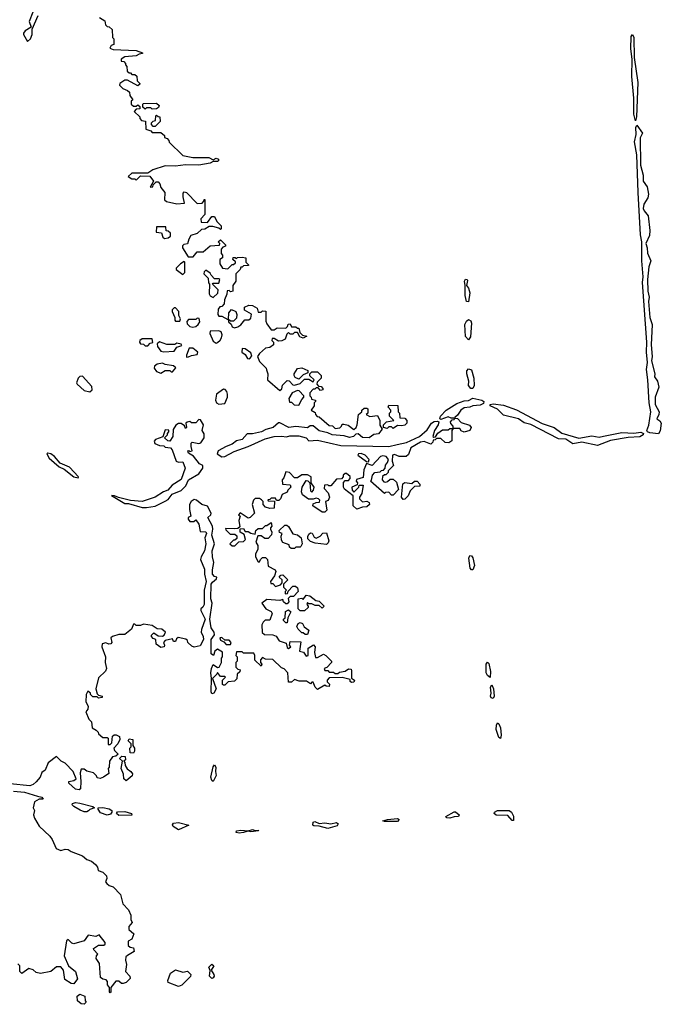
# Model space of a CAD drawing. Extents: x 2737958 to 2903317, y 894217 to 1030017.
# Tile 30 of 123: x 2803551 to 2807974, y 989270 to 996057. Entities that reach past the tile are written whole.
import ezdxf

# ---------------------------------------------------------------- set-up
doc = ezdxf.new("R2010")
doc.units = 0

msp = doc.modelspace()

# ---------------------------------------------------------------- linework, layer by layer
at = {"layer": '0CON05XD'}
for points in [[(2803641.1, 996108.9), (2803616.7, 996045), (2803630, 996005), (2803589.7, 995980.3), (2803577.5, 995965), (2803577.5, 995955), (2803605, 995907.5), (2803625.9, 995924.1), (2803636.2, 995955), (2803638.3, 995991.7), (2803677.5, 996085)], [(2804101.7, 996071.7), (2804138.3, 996048.3), (2804141.7, 996021.7), (2804155, 996010), (2804168.3, 996008.3), (2804188.3, 995988.3), (2804190, 995935), (2804200, 995925), (2804200, 995885), (2804181.7, 995878.3), (2804171.7, 995861.7), (2804195, 995852.5), (2804353.6, 995843.6), (2804398.3, 995828.3), (2804397, 995823), (2804375, 995820), (2804355, 995807.5), (2804275, 995800), (2804250, 995785), (2804251.7, 995771.7), (2804268.3, 995768.3), (2804280, 995755), (2804280, 995745), (2804290, 995735), (2804291.7, 995701.7), (2804305, 995690), (2804315, 995690), (2804325, 995680), (2804345, 995680), (2804358.3, 995668.3), (2804360, 995635), (2804378.3, 995618.3), (2804378.3, 995611.7), (2804365, 995600), (2804295, 995640), (2804275, 995640), (2804241.7, 995618.3), (2804240, 995605), (2804261.7, 995581.7), (2804295, 995570), (2804308.3, 995558.3), (2804310, 995535), (2804330, 995505), (2804320, 995495), (2804320, 995475), (2804335, 995460), (2804355, 995460), (2804365, 995470), (2804378.3, 995458.3), (2804378.3, 995441.7), (2804355, 995440), (2804340, 995425), (2804378.3, 995388.3), (2804380, 995375), (2804391.7, 995361.7), (2804418.3, 995358.3), (2804421.7, 995301.7), (2804455, 995290), (2804465, 995280), (2804525, 995280), (2804548.3, 995258.3), (2804550, 995245)], [(2807795, 995360), (2807783.6, 995405), (2807784, 995515), (2807771.1, 995665), (2807773.5, 995785), (2807762.7, 995855), (2807765, 995940), (2807775, 995954), (2807785.5, 995935), (2807787.1, 995797.1), (2807813.1, 995625), (2807802.3, 995387.7), (2807795, 995360)], [(2804465, 995440), (2804455, 995450), (2804425, 995450), (2804415, 995440), (2804400, 995455), (2804400, 995475), (2804405, 995480), (2804495, 995482.5), (2804512.5, 995465), (2804508.3, 995451.7), (2804495, 995442.5), (2804465, 995440)], [(2804485, 995320), (2804471.7, 995321.7), (2804460, 995335), (2804460, 995345), (2804471.7, 995358.3), (2804488.3, 995361.7), (2804490, 995395), (2804495, 995400), (2804505, 995390), (2804518.3, 995388.3), (2804520, 995355), (2804485, 995320)], [(2807955, 993202.5), (2807895, 993208.9), (2807878.8, 993215), (2807874.4, 993224.4), (2807887.7, 993262.3), (2807901.6, 993355), (2807890.8, 993415), (2807881.4, 993575), (2807871.3, 993645), (2807878.5, 993695), (2807871.4, 993765), (2807873.1, 993835), (2807844.8, 994245), (2807849.4, 994285), (2807838.6, 994395), (2807838.9, 994525), (2807830, 994575), (2807813.4, 994866.6), (2807804.7, 995125), (2807790, 995215), (2807800, 995265), (2807798.8, 995315), (2807805, 995330), (2807843.3, 995275), (2807827.7, 995242.3), (2807830, 995055), (2807848.1, 994985), (2807848.1, 994945), (2807875.7, 994905), (2807885.8, 994854.2), (2807880.3, 994829.7), (2807853.3, 994785), (2807848.5, 994755), (2807855, 994738.8), (2807884, 994705), (2807895.8, 994605), (2807891.3, 994568.7), (2807867.8, 994515), (2807876.7, 994485), (2807878.3, 994448.3), (2807902, 994395), (2807887, 994353), (2807878.2, 994265), (2807880, 994185), (2807891.2, 994145), (2807886.4, 994115), (2807895.8, 994005), (2807902.7, 993982.7), (2807910.6, 993955), (2807903.3, 993815), (2807910.9, 993735), (2807905.6, 993705), (2807928.8, 993615), (2807926.7, 993595), (2807946.7, 993565), (2807956.7, 993525), (2807931.9, 993455), (2807931.4, 993405), (2807959.2, 993355), (2807957.5, 993335), (2807943.3, 993305), (2807962.7, 993292.7), (2807973.8, 993275), (2807966.4, 993223.6), (2807955, 993202.5)], [(2804550, 995245), (2804568.3, 995238.3), (2804580, 995225), (2804581.7, 995211.7), (2804675, 995120), (2804745, 995107.5), (2804856.1, 995106.1), (2804885, 995090), (2804905, 995102.5), (2804922.5, 995095), (2804922.5, 995085), (2804915, 995080), (2804885, 995080), (2804865, 995068.8), (2804786.1, 995053.9), (2804695, 995056), (2804625, 995048), (2804555, 995048.8), (2804468.3, 995021.7), (2804435, 995000), (2804325, 995000), (2804300, 994975), (2804325, 994960), (2804345, 994960), (2804355, 994950), (2804385, 994980), (2804448.3, 994978.3), (2804472.5, 994945), (2804451.7, 994901.7), (2804470, 994905), (2804471.7, 994918.3), (2804491.7, 994938.3), (2804505, 994940), (2804516.7, 994926.7), (2804525, 994900), (2804552.5, 994865), (2804550, 994815), (2804563, 994803), (2804635, 994787.5), (2804688.3, 994791.7), (2804677, 994837), (2804678.3, 994861.7), (2804685, 994870), (2804700, 994865), (2804775, 994790), (2804808.3, 994791.7), (2804820, 994805), (2804821.7, 994818.3), (2804828.3, 994818.3), (2804827.5, 994715), (2804800, 994685), (2804801.7, 994661.7), (2804845, 994660), (2804875, 994700), (2804895, 994700), (2804910, 994665), (2804940, 994635), (2804940, 994615), (2804935, 994610), (2804925, 994620), (2804881.7, 994631.7), (2804858.3, 994631.7), (2804827, 994613), (2804805, 994610), (2804775, 994583.3), (2804730.7, 994569.3), (2804716.7, 994545), (2804708.3, 994511.7), (2804681.7, 994508.3), (2804672.5, 994497.5), (2804672.5, 994485), (2804713, 994423), (2804747, 994423), (2804775, 994457.5), (2804815, 994457.5), (2804865, 994498.8), (2804928.3, 994501.7), (2804930, 994515), (2804920, 994525), (2804935, 994540), (2804970, 994505), (2804970, 994495), (2804951.7, 994488.3), (2804940, 994475), (2804940, 994445), (2804950, 994435), (2804950, 994415), (2804930, 994405), (2804930, 994375), (2804950, 994345), (2804985, 994340), (2805015, 994370), (2805025, 994370), (2805038.3, 994381.7), (2805038.3, 994388.3), (2805020, 994405), (2805023, 994417), (2805037, 994417), (2805045, 994410), (2805053, 994417), (2805085, 994420), (2805110, 994415), (2805110, 994385), (2805128.3, 994368.3), (2805128.3, 994361.7), (2805095, 994360), (2805085, 994350), (2805075, 994350), (2805070, 994335), (2805040, 994305), (2805040, 994255), (2805020, 994225), (2805020, 994185), (2805005, 994180), (2804995, 994190), (2804981.7, 994188.3), (2804980, 994165), (2804962.5, 994125), (2804961.7, 994098.3), (2804945, 994080), (2804931.7, 994078.3), (2804918.3, 994061.7), (2804917.5, 994025), (2804923.6, 994013.6), (2804945, 994012.5), (2804985, 993990), (2804990, 993990), (2804993, 994037), (2805011.7, 994058.3), (2805040, 994045), (2805047.5, 994025), (2805045, 994000), (2805025, 993980), (2805005, 993980), (2804990, 993990), (2804990, 993975), (2805008.3, 993958.3), (2805015, 993940), (2805032.5, 993932.5), (2805055, 993940), (2805076.4, 993953.6), (2805103, 993987), (2805131.7, 993988.3), (2805145, 994000), (2805148.3, 994028.3), (2805100, 994055), (2805100, 994075), (2805131.7, 994088.3), (2805155, 994086.7), (2805188.3, 994068.3), (2805195, 994040), (2805215, 994040), (2805225, 994050), (2805248.3, 994048.3), (2805248.3, 993978.3), (2805255, 993960), (2805285, 993920), (2805305, 993920), (2805325, 993932.5), (2805385, 993930), (2805398.3, 993941.7), (2805401.7, 993958.3), (2805415, 993960), (2805425, 993940), (2805455, 993940), (2805465, 993930), (2805475, 993930), (2805481.7, 993901.7), (2805501.7, 993881.7), (2805530, 993875), (2805505, 993862.5), (2805481.7, 993871.7), (2805465, 993900), (2805445, 993900), (2805435, 993890), (2805415, 993890), (2805405, 993900), (2805391.7, 993888.3), (2805380, 993855), (2805357, 993843), (2805335, 993840), (2805305, 993860), (2805291.7, 993858.3), (2805290, 993845), (2805300, 993835), (2805300, 993815), (2805275, 993797.5), (2805245, 993792.5), (2805203.6, 993756.4), (2805190, 993735), (2805205, 993700), (2805250, 993655), (2805253, 993643), (2805262.5, 993615), (2805260, 993575), (2805345, 993500), (2805357, 993513), (2805362.5, 993537.5), (2805395, 993570), (2805408.3, 993568.3), (2805435, 993540), (2805445, 993537.5), (2805485, 993550), (2805515, 993580), (2805545, 993580), (2805575, 993560), (2805580, 993575), (2805551.7, 993601.7), (2805550, 993615), (2805565, 993630), (2805605, 993630), (2805630, 993605), (2805630, 993585), (2805601.7, 993558.3), (2805600, 993545), (2805611.7, 993531.7), (2805628.3, 993528.3), (2805640, 993515), (2805640, 993505), (2805625, 993500), (2805608.3, 993518.3), (2805595, 993520), (2805585, 993510), (2805575, 993510), (2805550, 993485), (2805550, 993465), (2805560, 993455), (2805561.7, 993441.7), (2805590, 993435), (2805590, 993425), (2805580, 993415), (2805580, 993395), (2805560, 993365), (2805588.3, 993348.3), (2805590, 993335), (2805601.7, 993321.7), (2805615, 993320), (2805685, 993260), (2805708.3, 993258.3), (2805725, 993240), (2805757, 993243), (2805770, 993255), (2805775, 993270), (2805785, 993270), (2805815, 993262.5), (2805855, 993232.5), (2805870, 993245), (2805877.5, 993265), (2805887.5, 993335), (2805910, 993355), (2805910, 993365), (2805925, 993380), (2805945, 993380), (2805950, 993375), (2805950, 993345), (2805940, 993335), (2805965, 993322.5), (2806018.3, 993328.3), (2806032.5, 993295), (2806033, 993263), (2806050, 993235), (2806025, 993203.3), (2805993, 993197), (2805960, 993175), (2805915, 993176.7), (2805885, 993203.3), (2805869.3, 993200.7), (2805852.5, 993185), (2805825, 993178), (2805787.7, 993187.7), (2805705, 993194.3), (2805675, 993208.8), (2805615, 993223.8), (2805575, 993257.5), (2805553, 993257), (2805535, 993243.8), (2805455, 993253.8), (2805406.1, 993246.1), (2805345, 993277.5), (2805335, 993277.5), (2805297.5, 993245), (2805248.3, 993231.7), (2805217.5, 993215), (2805155, 993201.2), (2805118.3, 993201.7), (2805085, 993163.8), (2805045, 993153.8), (2805015, 993130.8), (2804974, 993116), (2804920, 993085), (2804913.3, 993063.3), (2804945, 993044.4), (2804965, 993045.6), (2805029.1, 993080.9), (2805125.3, 993114.7), (2805242.4, 993167.6), (2805305.4, 993184.6), (2805356.7, 993186.7), (2805389.2, 993180.8), (2805412.4, 993187.6), (2805475, 993188.9), (2805525, 993174.3), (2805545, 993153.8), (2805605, 993159.2), (2805765, 993121.8), (2806095, 993115.9), (2806152.3, 993127.7), (2806216.3, 993143.7), (2806306.4, 993183.6), (2806359, 993231), (2806388.9, 993275), (2806407.1, 993287.1), (2806430.7, 993290.7), (2806440, 993285), (2806436.2, 993263.8), (2806410, 993225), (2806400, 993185), (2806405, 993180), (2806418.3, 993181.7), (2806433.6, 993206.4), (2806465, 993230), (2806505, 993230), (2806515, 993240), (2806540, 993240), (2806540, 993255), (2806523, 993273), (2806520, 993285), (2806531.7, 993298.3), (2806545, 993300), (2806550, 993310), (2806525, 993310), (2806505, 993318.8), (2806455, 993300), (2806447.5, 993305), (2806452.5, 993325), (2806490.6, 993365), (2806565, 993412.2), (2806615, 993428.7), (2806645, 993431.5), (2806675, 993448.8), (2806735.8, 993435), (2806750.8, 993425), (2806748.7, 993411.3), (2806725, 993399.4), (2806675, 993395.6), (2806655, 993386), (2806615, 993382), (2806591.2, 993365), (2806569.3, 993330.7), (2806550, 993315), (2806550, 993310), (2806568.3, 993308.3), (2806595, 993280), (2806651.7, 993261.7), (2806663.3, 993245), (2806653.9, 993226.1), (2806615, 993213.3), (2806593.6, 993223.6), (2806585, 993240), (2806540, 993240), (2806530, 993225), (2806530, 993155), (2806509.3, 993140.7), (2806483, 993143), (2806455, 993170), (2806425, 993170), (2806415, 993160), (2806401.7, 993158.3), (2806400, 993145), (2806385, 993130), (2806339.2, 993149.2), (2806314.6, 993145.4), (2806246.2, 993105), (2806230.7, 993059.3), (2806215, 993046.7), (2806167, 993047), (2806135, 993060), (2806120, 993055), (2806117.5, 993015), (2806127, 992983), (2806091.7, 992948.3), (2806090, 992935), (2806075, 992920), (2806065, 992920), (2806051.7, 992908.3), (2806050, 992885), (2806061.7, 992871.7), (2806075, 992870), (2806087, 992873), (2806105, 992890), (2806125, 992890), (2806148.3, 992868.3), (2806161.7, 992818.3), (2806125, 992780), (2806115, 992780), (2806095, 992800), (2806073, 992797), (2806065, 992790), (2805970, 992875), (2805977, 992883), (2805983.3, 992916.7), (2806000, 992935), (2806035, 992940), (2806045, 992950), (2806058.3, 992951.7), (2806070, 992965), (2806073, 992987), (2806087.5, 993005), (2806092.5, 993025), (2806076.2, 993046.2), (2806055, 993051.2), (2806037.5, 993045), (2805980, 992985), (2805941.7, 992998.3), (2805922.5, 992955), (2805918.3, 992901.7), (2805871.7, 992888.3), (2805870, 992875), (2805880, 992865), (2805878.3, 992851.7), (2805840, 992835), (2805843, 992813), (2805855, 992800), (2805890, 992835), (2805891.7, 992848.3), (2805918.3, 992848.3), (2805909.3, 992790.7), (2805892.5, 992765), (2805892.5, 992755), (2805915, 992732.5), (2805945, 992737.5), (2805959.3, 992729.3), (2805962.5, 992715), (2805945, 992700), (2805915, 992697.5), (2805875, 992682.5), (2805850, 992705), (2805850, 992775), (2805790.7, 992820.7), (2805782.5, 992835), (2805782.5, 992867.5), (2805795, 992880), (2805818.3, 992881.7), (2805830, 992895), (2805828.3, 992908.3), (2805805, 992930), (2805795, 992930), (2805781.7, 992918.3), (2805780, 992905), (2805768.3, 992891.7), (2805735, 992890), (2805697, 992843), (2805683, 992843), (2805675, 992850), (2805651.7, 992848.3), (2805650, 992825), (2805677.5, 992795)], [(2804548.3, 994548.3), (2804575, 994552.5), (2804590, 994565), (2804590, 994585), (2804575, 994600), (2804561.7, 994601.7), (2804558.3, 994628.3), (2804495, 994630), (2804491.7, 994591.7), (2804528.3, 994588.3), (2804538.3, 994558.3), (2804548.3, 994548.3)], [(2804675, 994300), (2804690, 994315), (2804690, 994385), (2804685, 994390), (2804660, 994375), (2804630, 994345), (2804630, 994335), (2804675, 994300)], [(2804885, 994142.5), (2804917, 994173), (2804920, 994195), (2804880, 994235), (2804885, 994240), (2804925, 994240), (2804930, 994265), (2804925, 994270), (2804895, 994270), (2804870, 994295), (2804865, 994310), (2804835, 994330), (2804821.7, 994318.3), (2804820, 994305), (2804850, 994275), (2804853, 994243), (2804860, 994235), (2804858.3, 994168.3), (2804863.6, 994153.6), (2804885, 994142.5)], [(2806645, 994111.2), (2806630, 994115), (2806620.8, 994155), (2806622.5, 994225), (2806616.7, 994255), (2806625, 994267.5), (2806635, 994266.7), (2806638.3, 994258.3), (2806630, 994225), (2806645, 994206.7), (2806654.3, 994175), (2806645, 994111.2)], [(2804655, 993980), (2804660, 993995), (2804648.3, 994018.3), (2804647.5, 994045), (2804625, 994070), (2804615, 994070), (2804603, 994057), (2804602.5, 994045), (2804620, 994005), (2804620, 993985), (2804625, 993980), (2804655, 993980)], [(2804745, 993937.5), (2804765, 993942.5), (2804782.5, 993955), (2804792.5, 993975), (2804788.3, 993998.3), (2804775, 994000), (2804765, 993990), (2804715, 993990), (2804703, 993977), (2804705, 993960), (2804725, 993942.5), (2804745, 993937.5)], [(2806645, 993850), (2806623.9, 993873.9), (2806620, 993955), (2806630.6, 993979.4), (2806645, 993991.2), (2806660.3, 993980.3), (2806665.7, 993965), (2806659.4, 993870.6), (2806645, 993850)], [(2804905, 993827.5), (2804915, 993832.5), (2804933, 993847), (2804942.5, 993865), (2804947.5, 993885), (2804940, 993905), (2804925, 993912.5), (2804865, 993910), (2804862.5, 993895), (2804885, 993840), (2804905, 993827.5)], [(2804435, 993810), (2804451.7, 993828.3), (2804468.3, 993831.7), (2804465, 993857.5), (2804395, 993857.5), (2804380, 993845), (2804377.5, 993835), (2804385, 993822.5), (2804405, 993820), (2804415, 993810), (2804435, 993810)], [(2804545, 993767.5), (2804615, 993772.5), (2804635, 993800), (2804668.3, 993811.7), (2804665, 993820), (2804635, 993827.5), (2804621.7, 993818.3), (2804565, 993817.5), (2804515, 993836.7), (2804498.3, 993821.7), (2804500, 993805), (2804525, 993772.5), (2804545, 993767.5)], [(2804701.7, 993731.7), (2804715, 993732.5), (2804735, 993742.5), (2804775, 993750), (2804780, 993765), (2804745, 993792.5), (2804718.3, 993791.7), (2804700, 993745), (2804701.7, 993731.7)], [(2805135, 993720), (2805151.7, 993738.3), (2805145, 993760), (2805105, 993787.5), (2805085, 993790), (2805082.5, 993765), (2805105, 993750), (2805121.7, 993721.7), (2805135, 993720)], [(2804525, 993620), (2804555, 993640), (2804585, 993640), (2804595, 993630), (2804605, 993630), (2804627, 993657), (2804611.7, 993671.7), (2804555, 993680), (2804535, 993690), (2804498.3, 993681.7), (2804480.7, 993669.3), (2804477.5, 993655), (2804495, 993632.5), (2804525, 993620)], [(2805475, 993580), (2805450.7, 993590.7), (2805442.5, 993605), (2805442.5, 993615), (2805467, 993653), (2805496.4, 993656.4), (2805538.3, 993638.3), (2805538.3, 993621.7), (2805505, 993610), (2805475, 993580)], [(2806675, 993514.4), (2806661.2, 993515), (2806645.8, 993535), (2806646.2, 993565), (2806633.3, 993615), (2806633.6, 993636.4), (2806645, 993650), (2806665, 993643.8), (2806680.9, 993585), (2806683.3, 993535), (2806675, 993514.4)], [(2804035, 993492.5), (2804050, 993505), (2804048.3, 993528.3), (2803985, 993600), (2803965, 993597.5), (2803953.8, 993586.2), (2803942.5, 993555), (2803947.5, 993545), (2803995, 993500), (2804035, 993492.5)], [(2804925, 993407.5), (2804965, 993412.5), (2804982.5, 993455), (2804982.5, 993475), (2804980, 993495), (2804968.3, 993508.3), (2804955, 993510), (2804907.5, 993475), (2804900, 993435), (2804907, 993417), (2804925, 993407.5)], [(2805475, 993400), (2805495, 993440), (2805510, 993455), (2805510, 993465), (2805478.3, 993498.3), (2805465, 993500), (2805430, 993485), (2805407.5, 993445), (2805411.7, 993421.7), (2805425, 993420), (2805443, 993403), (2805475, 993400)], [(2806125, 993240), (2806115, 993250), (2806095, 993250), (2806085, 993240), (2806060, 993245), (2806060, 993265), (2806080, 993285), (2806130, 993295), (2806100, 993325), (2806100, 993345), (2806110, 993355), (2806110, 993365), (2806090, 993385), (2806095, 993400), (2806158.3, 993398.3), (2806160, 993355), (2806170, 993345), (2806171.7, 993311.7), (2806205, 993310), (2806220, 993295), (2806220, 993275), (2806207, 993263), (2806185, 993257.5), (2806155, 993260), (2806125, 993240)], [(2807535, 993122.5), (2807425, 993144.2), (2807365, 993134.2), (2807315.5, 993165.5), (2807265, 993167.8), (2807075, 993265.6), (2807028.7, 993278.7), (2806990, 993305), (2806885, 993332), (2806845, 993371.9), (2806793.3, 993395), (2806793.3, 993405), (2806815, 993408.9), (2806885, 993399.4), (2806975, 993367.8), (2807152.6, 993272.6), (2807235.6, 993245.6), (2807288, 993208), (2807405, 993173.3), (2807495, 993188.1), (2807545, 993179.6), (2807575, 993185.3), (2807702.2, 993212.2), (2807785, 993207.5), (2807833.6, 993213.6), (2807850.8, 993205), (2807849.2, 993195), (2807825, 993182.2), (2807745, 993177.5), (2807622.7, 993157.3), (2807535, 993122.5)], [(2804425, 992693.6), (2804485, 992703.6), (2804555, 992737.1), (2804575, 992750), (2804603.1, 992786.9), (2804665, 992811.5), (2804697.5, 992845), (2804714.5, 992885.5), (2804785, 992927.5), (2804814, 992965), (2804812.5, 992985), (2804790, 992995), (2804748.3, 993048.3), (2804715, 993070), (2804710, 993085), (2804717, 993087), (2804725, 993080), (2804740, 993085), (2804732.5, 993115), (2804733, 993137), (2804740, 993145), (2804785, 993136.2), (2804800, 993140), (2804822.5, 993175), (2804821.7, 993201.7), (2804810, 993225), (2804817.5, 993265), (2804798.3, 993298.3), (2804785, 993300), (2804765, 993277.5), (2804735, 993277.5), (2804725, 993286.7), (2804705, 993282.5), (2804697.5, 993275), (2804700, 993245), (2804695, 993240), (2804688.3, 993258.3), (2804665, 993272.5), (2804645, 993272.5), (2804627, 993263), (2804608.3, 993231.7), (2804607, 993183), (2804585, 993152.5), (2804573, 993153), (2804550, 993175), (2804570, 993195), (2804570, 993205), (2804580, 993215), (2804578.3, 993228.3), (2804555, 993230), (2804538.3, 993181.7), (2804487, 993163), (2804478.3, 993151.7), (2804482.5, 993135), (2804515, 993122.5), (2804545, 993120), (2804555, 993110), (2804590, 993105), (2804601.7, 993091.7), (2804630, 993015), (2804645, 993007.5), (2804675, 993010), (2804692.5, 992965), (2804663.2, 992886.8), (2804602.1, 992847.9), (2804573.3, 992815), (2804541.7, 992801.7), (2804485, 992766), (2804395, 992735.7), (2804313.9, 992743.9), (2804233, 992763), (2804205, 992775.8), (2804183, 992777), (2804275, 992722.5), (2804301.2, 992721.2), (2804395, 992693.6), (2804425, 992693.6)], [(2803955, 992900), (2803956.7, 992905), (2803895, 992972), (2803829.1, 992999.1), (2803792, 993045), (2803765.5, 993065.5), (2803745, 993070), (2803737.5, 993065), (2803755, 993034.3), (2803824, 992975), (2803858.2, 992958.2), (2803925, 992906), (2803955, 992900)], [(2805955, 993010), (2805960, 993025), (2805932.5, 993055), (2805905, 993066.9), (2805887.5, 993065), (2805882.5, 993055), (2805941.7, 993011.7), (2805955, 993010)], [(2805677.5, 992795), (2805687.5, 992765), (2805676.4, 992743.6), (2805660, 992735), (2805667.5, 992675), (2805655, 992662.5), (2805635, 992662.5), (2805572.5, 992705), (2805575, 992720), (2805595, 992730), (2805618.3, 992731.7), (2805620, 992745), (2805610, 992755), (2805595, 992760), (2805575, 992752.5), (2805543, 992753), (2805501.7, 992781.7), (2805493, 992803), (2805497.5, 992835), (2805525, 992880), (2805538.3, 992878.3), (2805550, 992865), (2805555, 992810), (2805565, 992800), (2805577, 992813), (2805580, 992835), (2805560, 992865), (2805560, 992905), (2805535, 992920), (2805495, 992920), (2805465, 992900), (2805445, 992900), (2805410, 992935), (2805385, 992940), (2805371.7, 992898.3), (2805360, 992885), (2805362.5, 992855), (2805415, 992850), (2805420, 992835), (2805400, 992815), (2805395, 992800), (2805360, 992785), (2805350, 992755), (2805338.3, 992741.7), (2805321.7, 992741.7), (2805315, 992760), (2805285, 992760), (2805275, 992750), (2805261.7, 992748.3), (2805265, 992740), (2805308.3, 992738.3), (2805305, 992690), (2805275, 992687.5), (2805245, 992697.5), (2805230, 992715), (2805230, 992735), (2805218.3, 992748.3), (2805205, 992757.5), (2805175, 992757.5), (2805162.5, 992745), (2805152.5, 992715), (2805170, 992655), (2805140, 992625), (2805125, 992620), (2805071.7, 992658.3), (2805060, 992645), (2805070, 992635), (2805062.5, 992605), (2805068.3, 992561.7), (2805055, 992550), (2805035, 992547.5), (2804970, 992550), (2804971.7, 992541.7), (2805001.7, 992511.7), (2805035, 992510), (2805048.3, 992498.3), (2805048.3, 992481.7), (2805035, 992470), (2805025, 992470), (2805000, 992445), (2805015, 992430), (2805035, 992430), (2805061.7, 992458.3), (2805095, 992460), (2805107, 992473), (2805098.3, 992508.3), (2805070, 992525), (2805071.7, 992548.3), (2805095, 992550), (2805105, 992530), (2805125, 992530), (2805145, 992517.5), (2805175, 992510), (2805180, 992535), (2805195, 992550), (2805225, 992550), (2805245, 992570), (2805255, 992570), (2805285, 992590), (2805290, 992565), (2805280, 992555), (2805280, 992545), (2805290, 992525), (2805287.5, 992505), (2805265, 992480), (2805241.7, 992481.7), (2805215, 992500), (2805191.7, 992498.3), (2805180, 992455), (2805191.7, 992431.7), (2805192.5, 992405), (2805177.5, 992375), (2805177.5, 992355), (2805195, 992320), (2805205, 992320), (2805210, 992335), (2805225, 992350), (2805245, 992350), (2805260, 992335), (2805265, 992290), (2805312.5, 992265), (2805317, 992253), (2805307, 992223), (2805280, 992185), (2805281.7, 992171.7), (2805295, 992170), (2805315, 992150), (2805348.3, 992161.7), (2805360, 992175), (2805360, 992195), (2805340, 992215), (2805351.7, 992228.3), (2805365, 992230), (2805400, 992195), (2805370, 992165), (2805370, 992145), (2805390, 992125), (2805380, 992115), (2805380, 992100), (2805398.3, 992101.7), (2805401.7, 992118.3), (2805435, 992152.5), (2805451.7, 992151.7), (2805465, 992140), (2805470, 992115), (2805438.3, 992081.7), (2805415, 992080), (2805401.7, 992068.3), (2805407.5, 992045), (2805395, 992030), (2805385, 992030), (2805370, 992045), (2805365, 992060), (2805345, 992052.5), (2805255, 992060), (2805220, 992035), (2805247.5, 991995), (2805285, 991977.5), (2805292.5, 991965), (2805275, 991917.5), (2805243, 991917), (2805230, 991905), (2805220, 991885), (2805223, 991833), (2805238.3, 991818.3), (2805295, 991817.5), (2805318.3, 991808.3), (2805340, 991775), (2805388.3, 991758.3), (2805395, 991730), (2805405, 991722.5), (2805420, 991735), (2805410, 991745), (2805415, 991770), (2805488.3, 991768.3), (2805480, 991705), (2805508.3, 991698.3), (2805525, 991670), (2805540, 991675), (2805540, 991725), (2805577, 991747), (2805587.5, 991735), (2805582.5, 991695), (2805590, 991660), (2805605, 991660), (2805645, 991682.5), (2805662.5, 991675), (2805700, 991635), (2805700, 991625), (2805668.3, 991591.7), (2805650, 991585), (2805655, 991570), (2805675, 991570), (2805685, 991560), (2805715, 991560), (2805725, 991550), (2805745, 991550), (2805755, 991560), (2805795, 991567.5), (2805818.3, 991581.7), (2805835, 991580), (2805839.3, 991569.3), (2805838.3, 991518.3), (2805860, 991505), (2805855, 991490), (2805838.3, 991488.3), (2805830, 991495), (2805828.3, 991508.3), (2805775, 991522.5), (2805685, 991520), (2805670, 991505), (2805671.7, 991491.7), (2805687, 991477), (2805685, 991460), (2805663, 991463), (2805655, 991470), (2805605, 991440), (2805587.5, 991455), (2805575, 991490), (2805565, 991490), (2805555, 991480), (2805527, 991497), (2805478.3, 991498.3), (2805445, 991510), (2805425, 991490), (2805405, 991490), (2805400, 991555), (2805375, 991582.5), (2805355, 991590), (2805295, 991647.5), (2805245, 991650), (2805225, 991660), (2805210, 991645), (2805210, 991625), (2805220, 991615), (2805215, 991600), (2805171.7, 991641.7), (2805172.5, 991675), (2805165, 991690), (2805095, 991690), (2805085, 991700), (2805045, 991700), (2805040, 991675), (2805050, 991665), (2805050, 991635), (2805040, 991625), (2805040, 991595), (2805055, 991580), (2805070, 991575), (2805068.3, 991561.7), (2805050, 991545), (2805047, 991513), (2805031.7, 991498.3), (2804988.3, 991491.7), (2804965, 991470), (2804955, 991470), (2804950, 991475), (2804950, 991505), (2804970, 991525), (2804965, 991530), (2804935, 991530), (2804915, 991557.5), (2804910, 991545), (2804880, 991515), (2804906.2, 991445), (2804890, 991415), (2804875, 991410), (2804870.5, 991425), (2804874.4, 991515), (2804868.5, 991555), (2804872.7, 991585), (2804885, 991612.5), (2804915, 991592.5), (2804926.4, 991593.6), (2804942.5, 991625), (2804942.5, 991655), (2804950, 991665), (2804948.3, 991698.3), (2804915, 991717.5), (2804896.7, 991705), (2804886.7, 991673.3), (2804871.9, 991685), (2804870, 991785), (2804894.3, 991815.7), (2804892.5, 991835), (2804884.2, 991845), (2804870.5, 991865), (2804861.5, 991925), (2804878.6, 992035), (2804869.5, 992065), (2804871.5, 992165), (2804879.4, 992180.6), (2804908.3, 992201.7), (2804910, 992215), (2804895, 992220), (2804880.6, 992235), (2804879.6, 992265), (2804890, 992315), (2804879.6, 992355), (2804878.9, 992395), (2804893.3, 992445), (2804876.4, 992503.6), (2804883.3, 992545), (2804880, 992565), (2804848.8, 992625), (2804868.8, 992645), (2804870.8, 992655), (2804845, 992704), (2804805.8, 992715.8), (2804770, 992745), (2804755, 992749.2), (2804733.8, 992736.2), (2804721.9, 992715), (2804721.2, 992681.2), (2804730, 992635), (2804712.5, 992625), (2804713, 992613), (2804725, 992597.5), (2804751.7, 992598.3), (2804765, 992610), (2804785, 992580), (2804795, 992530), (2804835, 992526.7), (2804840, 992515), (2804826.7, 992485), (2804833.3, 992445), (2804826.2, 992395), (2804802.5, 992355), (2804797.5, 992335), (2804825, 992270), (2804824, 992235), (2804835.6, 992185), (2804822.5, 992125), (2804823.6, 992026.4), (2804813.6, 992006.4), (2804800, 991995), (2804800, 991985), (2804830, 991925), (2804803.6, 991853.6), (2804802.5, 991835), (2804816, 991805), (2804817.5, 991785), (2804795, 991740), (2804755, 991732.5), (2804738.3, 991738.3), (2804710, 991765), (2804708.3, 991778.3), (2804697, 991787), (2804642.5, 991797.5), (2804631.7, 991788.3), (2804625, 991770), (2804611.7, 991771.7), (2804605, 991790), (2804553, 991777), (2804542.5, 991765), (2804550, 991745), (2804547, 991733), (2804525, 991730), (2804491.7, 991751.7), (2804490, 991785), (2804471.7, 991791.7), (2804460, 991805), (2804460, 991815), (2804475, 991830), (2804505, 991810), (2804535, 991807.5), (2804547.5, 991815), (2804556.1, 991836.1), (2804530, 991855), (2804498.3, 991858.3), (2804465, 991880), (2804405, 991890), (2804385, 991880), (2804355, 991880), (2804345, 991890), (2804335, 991890), (2804323, 991857), (2804275, 991820), (2804235, 991820), (2804190, 991805), (2804180, 991795), (2804187.5, 991765), (2804180, 991755), (2804165, 991752.5), (2804145, 991762.5), (2804120, 991755), (2804116.7, 991735), (2804142.5, 991665), (2804140, 991625), (2804150, 991585), (2804143, 991567), (2804095, 991520), (2804076.7, 991445), (2804085, 991410), (2804095, 991400), (2804120, 991395), (2804120, 991385), (2804095, 991380), (2804085, 991390), (2804055, 991390), (2804040, 991405), (2804040, 991415), (2804021.7, 991428.3), (2804010, 991405), (2804007.5, 991355), (2804022.5, 991325), (2804020, 991305), (2804007.5, 991285), (2804027.5, 991235), (2804047, 991217), (2804050, 991175), (2804078.8, 991158.8), (2804092.5, 991145), (2804093.6, 991133.6), (2804125, 991110), (2804155, 991110), (2804160, 991105), (2804161.7, 991061.7), (2804175, 991060), (2804187, 991073), (2804191.7, 991118.3), (2804203, 991127), (2804216.7, 991126.7), (2804240, 991115), (2804242.5, 991095), (2804227.5, 991065), (2804200, 991035), (2804205, 991020), (2804230, 990995), (2804215, 990980), (2804190, 990975), (2804170, 990945), (2804167.5, 990905), (2804160, 990895), (2804165, 990860), (2804130, 990835), (2804105, 990827.5), (2804085, 990830), (2804080, 990845), (2804060, 990865), (2804015, 990877.5), (2803995, 990890), (2803975, 990890), (2803967.5, 990865), (2803973.3, 990805), (2803970, 990755), (2803961.7, 990748.3), (2803935, 990752.5), (2803890, 990795), (2803890, 990805), (2803925, 990812.5), (2803940, 990825), (2803920, 990875), (2803865, 990932.5), (2803837, 990947), (2803805, 990977.5), (2803747.5, 990935), (2803727.5, 990885), (2803705, 990867.5), (2803692.5, 990835), (2803665, 990803.3), (2803643.8, 990785), (2803620, 990775), (2803485, 990789.5)], [(2806195, 992750), (2806182.5, 992765), (2806191.7, 992858.3), (2806205, 992867.5), (2806255, 992860), (2806273, 992877), (2806290, 992875), (2806310, 992855), (2806308.3, 992841.7), (2806271.7, 992838.3), (2806241.7, 992808.3), (2806230, 992775), (2806205, 992752.5), (2806195, 992750)], [(2805445, 992412.5), (2805422.5, 992412.5), (2805411.7, 992421.7), (2805408.3, 992438.3), (2805365, 992452.5), (2805355, 992470), (2805352.5, 992497.5), (2805360, 992515), (2805341.7, 992521.7), (2805340, 992535), (2805378.3, 992571.7), (2805391.7, 992571.7), (2805403, 992563), (2805433.6, 992513.6), (2805467, 992507), (2805492.5, 992485), (2805497.5, 992445), (2805490, 992425), (2805485, 992420), (2805455, 992420), (2805445, 992412.5)], [(2805665, 992440), (2805588.3, 992448.3), (2805555, 992460), (2805538.3, 992478.3), (2805537.5, 992495), (2805545, 992510), (2805555, 992520), (2805568.3, 992518.3), (2805580, 992490), (2805595, 992482.5), (2805623, 992497), (2805641.7, 992518.3), (2805665, 992520), (2805682.5, 992465), (2805678.3, 992451.7), (2805665, 992440)], [(2806665, 992264), (2806657.3, 992277.3), (2806646.9, 992345), (2806655, 992363.8), (2806665, 992362.5), (2806675, 992347.5), (2806685.3, 992295), (2806675, 992266), (2806665, 992264)], [(2805515, 991982.5), (2805485, 991982.5), (2805470, 991995), (2805470, 992065), (2805495, 992070), (2805505, 992060), (2805525, 992090), (2805550, 992085), (2805593, 992053), (2805615, 992050), (2805650, 992015), (2805635, 992000), (2805615, 992020), (2805588.3, 992018.3), (2805565, 992030), (2805545, 992030), (2805535, 992040), (2805530, 992025), (2805540, 992015), (2805540, 992005), (2805515, 991982.5)], [(2805395, 991900), (2805385, 991900), (2805370, 991915), (2805370, 991925), (2805380, 991935), (2805383, 991977), (2805405, 991990), (2805420, 991975), (2805400, 991935), (2805395, 991900)], [(2805518.3, 991818.3), (2805505, 991830), (2805495, 991830), (2805470, 991855), (2805462.5, 991875), (2805470, 991895), (2805485, 991902.5), (2805500, 991895), (2805511.7, 991871.7), (2805545, 991850), (2805535, 991820), (2805518.3, 991818.3)], [(2805005, 991750), (2805010, 991765), (2804995, 991780), (2804965, 991780), (2804945, 991797.5), (2804930, 991795), (2804935, 991780), (2804958.3, 991768.3), (2804975, 991750), (2805005, 991750)], [(2806795, 991523.3), (2806775, 991535.8), (2806765.5, 991555), (2806767.5, 991615), (2806775, 991627.5), (2806785, 991620), (2806797.5, 991565), (2806795, 991523.3)], [(2806815, 991378.6), (2806801.7, 991381.7), (2806795.7, 991395), (2806800.8, 991415), (2806795.8, 991455), (2806805, 991471.2), (2806816.5, 991445), (2806821.8, 991395), (2806815, 991378.6)], [(2806865, 991102.5), (2806855, 991110), (2806835.6, 991165), (2806836.9, 991193.1), (2806845, 991210), (2806855, 991203.8), (2806866.1, 991176.1), (2806870, 991125), (2806865, 991102.5)], [(2804335, 991000), (2804313, 991003), (2804310, 991035), (2804320, 991045), (2804320, 991065), (2804300, 991085), (2804305, 991100), (2804330, 991095), (2804330, 991055), (2804342.5, 991035), (2804342.5, 991015), (2804335, 991000)], [(2804285, 990810), (2804270, 990825), (2804266.4, 990856.4), (2804250, 990895), (2804260, 990945), (2804240, 990965), (2804255, 990980), (2804278.3, 990978.3), (2804280, 990955), (2804270, 990945), (2804277, 990937), (2804277.5, 990915), (2804292, 990892), (2804317.5, 990875), (2804329.3, 990859.3), (2804327.5, 990845), (2804285, 990810)], [(2804885, 990806.7), (2804875, 990812), (2804867.9, 990835), (2804885, 990907.5), (2804895, 990920), (2804903.3, 990905), (2804900, 990875), (2804906.1, 990846.1), (2804885, 990806.7)], [(2803509.7, 990739.7), (2803585, 990732.3), (2803675, 990703.8), (2803705, 990698), (2803712.5, 990685), (2803685, 990683.3), (2803653.3, 990665), (2803643.8, 990625), (2803653.3, 990605), (2803647.5, 990575), (2803653.8, 990553.8), (2803685, 990497.5), (2803759.3, 990429.3), (2803776.1, 990406.1), (2803803.6, 990343.6), (2803835, 990330), (2803865, 990340), (2803885, 990336.7), (2803905, 990323.3), (2803985, 990293.3), (2804015, 990267.5), (2804046.1, 990256.1), (2804073, 990233), (2804087.5, 990215), (2804091.7, 990191.7), (2804125, 990180), (2804150, 990155), (2804151.7, 990138.3), (2804142.5, 990115), (2804151.7, 990101.7), (2804168.3, 990088.3), (2804195, 990080), (2804245, 990027.5), (2804263, 989963), (2804300.7, 989920.7), (2804317.5, 989885), (2804317.5, 989855), (2804327.5, 989835), (2804303, 989807), (2804302.5, 989785), (2804337.5, 989755), (2804325, 989720), (2804300, 989705), (2804300, 989675), (2804313, 989663), (2804335, 989660), (2804340, 989635), (2804293.6, 989606.4), (2804283.8, 989596.2), (2804280, 989575), (2804287.5, 989545), (2804280, 989495), (2804310, 989465), (2804311.7, 989448.3), (2804285, 989420), (2804265, 989412.5), (2804253, 989413), (2804235, 989430), (2804215, 989430), (2804180, 989385), (2804180, 989355), (2804175, 989350)], [(2803995.9, 990595.9), (2803968, 990608), (2803924.4, 990634.4), (2803913.8, 990645), (2803916.2, 990655), (2803935, 990661.1), (2803965, 990657.5), (2804055, 990633.3), (2804067.5, 990625), (2804035, 990613.3), (2804025, 990603.3), (2804015, 990596.2), (2803995.9, 990595.9)], [(2804155, 990574.2), (2804109.2, 990589.2), (2804091.2, 990615), (2804092.5, 990625), (2804123.6, 990626.4), (2804167, 990617), (2804185.3, 990605.3), (2804187.5, 990595), (2804178.3, 990581.7), (2804155, 990574.2)], [(2804235, 990572.5), (2804218, 990585), (2804225, 990596.5), (2804275, 990598.8), (2804321.2, 990585), (2804325, 990573.8), (2804235, 990572.5)], [(2806515, 990552.5), (2806496.4, 990556.4), (2806487.5, 990565), (2806545, 990596.9), (2806555, 990595.6), (2806581.2, 990575), (2806575, 990564.3), (2806545, 990562.5), (2806515, 990552.5)], [(2806955, 990536.2), (2806945, 990538), (2806915, 990570.6), (2806835, 990574.4), (2806821.4, 990585), (2806823.1, 990595), (2806844.8, 990605.2), (2806926, 990606), (2806940.4, 990595), (2806955, 990567.5), (2806955, 990536.2)], [(2804645, 990473.8), (2804610, 990495), (2804604, 990506), (2804612.2, 990517.8), (2804645, 990522.2), (2804717.5, 990505), (2804645, 990473.8)], [(2805675, 990482.9), (2805615, 990497.5), (2805579.7, 990499.7), (2805572.5, 990505), (2805574.5, 990525), (2805585, 990530), (2805615, 990516.2), (2805655, 990520.3), (2805695, 990514.4), (2805735, 990523.3), (2805746.9, 990515), (2805740.3, 990499.7), (2805675, 990482.9)], [(2806155, 990530), (2806065, 990530), (2806053.3, 990535), (2806087.5, 990545), (2806155, 990550.5), (2806168, 990545), (2806155, 990530)], [(2805065, 990450), (2805044.2, 990454.2), (2805046.7, 990465), (2805075, 990471.1), (2805125, 990465.8), (2805155.4, 990475.4), (2805175, 990467.5), (2805195, 990470), (2805197.5, 990465), (2805145, 990458.8), (2805125, 990462.5), (2805095, 990454.3), (2805065, 990450)], [(2804175, 989350), (2804170, 989355), (2804170, 989385), (2804157.5, 989405), (2804157, 989427), (2804148.3, 989438.3), (2804125, 989442.5), (2804107.5, 989455), (2804101.7, 989551.7), (2804077.5, 989585), (2804080, 989605), (2804090, 989615), (2804062.5, 989645), (2804060, 989655), (2804095, 989677.5), (2804131.7, 989678.3), (2804140, 989685), (2804140, 989695), (2804098.3, 989748.3), (2804075, 989737.5), (2804023, 989747), (2803995, 989707.5), (2803925, 989687.5), (2803910.7, 989690.7), (2803885, 989717.5), (2803873, 989707), (2803857.5, 989605), (2803887.5, 989535), (2803937, 989497), (2803950, 989445), (2803925, 989410), (2803905, 989412.5), (2803861.7, 989441.7), (2803852.5, 989505), (2803835, 989527.5), (2803805, 989527.5), (2803765, 989496.7), (2803695, 989482.5), (2803665, 989490), (2803645, 989507.5), (2803615, 989517.5), (2803565, 989483.3), (2803553.3, 989495), (2803552.5, 989535), (2803539.3, 989549.3)], [(2804875, 989448.8), (2804859.4, 989465), (2804863.8, 989503.8), (2804854.4, 989525), (2804875, 989547.5), (2804890, 989535), (2804870, 989505), (2804888.8, 989475), (2804891.2, 989465), (2804885, 989452.5), (2804875, 989448.8)], [(2804645, 989392.5), (2804575, 989420), (2804572.5, 989435), (2804590, 989485), (2804625, 989506.7), (2804675, 989492.5), (2804708.3, 989498.3), (2804730, 989475), (2804728.3, 989461.7), (2804668.3, 989401.7), (2804645, 989392.5)], [(2803995, 989270), (2803975, 989273.3), (2803950, 989295), (2803947.5, 989325), (2803965, 989340), (2804000, 989325), (2804003, 989293), (2804010, 989285), (2803995, 989270)]]:
    msp.add_lwpolyline(points, dxfattribs=at)

doc.saveas('drawing.dxf')
